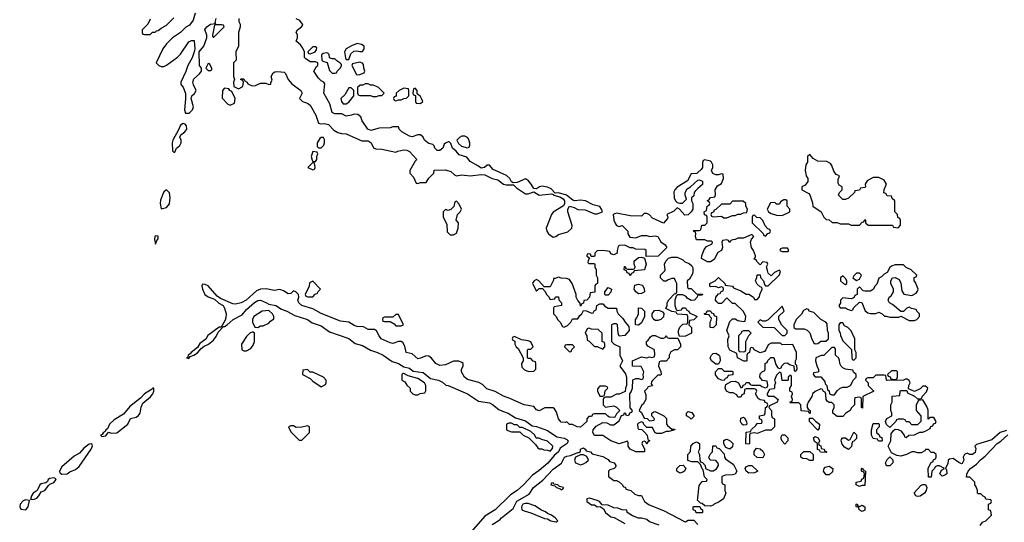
# Model space of a CAD drawing. Header units: inches. Extents: x 2601682 to 2755810, y 449311 to 584050.
# Tile 241 of 256: x 2655085 to 2662220, y 503579 to 507222. Entities that reach past the tile are written whole.
import ezdxf

# ---------------------------------------------------------------- set-up
doc = ezdxf.new("R2010")
doc.units = ezdxf.units.IN
doc.header["$MEASUREMENT"] = 0
doc.layers.add('C6550', color=7, linetype='Continuous')
doc.layers.add('C6560', color=7, linetype='Continuous')

msp = doc.modelspace()

# ---------------------------------------------------------------- linework, layer by layer
at = {"layer": 'C6550', "color": 2, "elevation": 14}
for points in [[(2656358, 507270), (2656342, 507218), (2656316.9, 507183.1), (2656290, 507168), (2656251, 507129), (2656192, 507090), (2656150, 507048), (2656122, 507010), (2656074, 506910), (2656094, 506890), (2656110, 506882), (2656130, 506882), (2656150, 506892), (2656228, 506950), (2656250, 506972), (2656310, 507062), (2656330, 507072), (2656350.8, 507070.8), (2656354.8, 507010), (2656350.6, 506989.4), (2656334.9, 506945.1), (2656304.7, 506890), (2656290, 506846), (2656252, 506770), (2656252.7, 506752.7), (2656270, 506734), (2656286.8, 506686.8), (2656287.7, 506647.7), (2656279.3, 506570), (2656285.8, 506545.8), (2656310, 506543.8), (2656319.3, 506550), (2656338, 506570), (2656344.5, 506590), (2656329.1, 506650.9), (2656333.2, 506670), (2656353, 506687), (2656364.5, 506710), (2656344.5, 506750), (2656340.7, 506770), (2656346.2, 506793.8), (2656389.2, 506830), (2656402, 506850), (2656404, 506870), (2656389, 506890), (2656386, 506990), (2656419, 507030), (2656442, 507090), (2656442, 507110), (2656428, 507152), (2656441.2, 507170), (2656469, 507190), (2656506, 507194), (2656502, 507202), (2656510, 507231.3)], [(2656030, 507226), (2656014, 507190), (2655974, 507150), (2655974, 507130), (2655978, 507118), (2655990, 507114), (2656030, 507114), (2656048, 507132), (2656067.3, 507132.7), (2656078, 507142), (2656090, 507144.7), (2656110, 507162), (2656150, 507182), (2656203.1, 507236.9)], [(2656674, 507230), (2656674, 507210), (2656682, 507190), (2656682, 507170), (2656672, 507130), (2656672, 507030), (2656652, 506990), (2656654, 506930), (2656634, 506910), (2656634, 506810), (2656642, 506790), (2656634, 506770), (2656638, 506738), (2656670, 506722), (2656702, 506738), (2656706, 506770), (2656702, 506782), (2656686, 506790), (2656690, 506794), (2656710, 506794), (2656718, 506778), (2656734, 506770), (2656738, 506758), (2656770, 506742), (2656794.6, 506745.4), (2656830, 506762), (2656870, 506762), (2656890, 506752), (2656906, 506754), (2656906, 506766), (2656915.3, 506784.7), (2656908.7, 506810), (2656923.1, 506836.9), (2656935.3, 506844.7), (2656953.6, 506846.4), (2657002, 506842), (2657012, 506832), (2657032, 506790), (2657058, 506758), (2657122, 506710), (2657131.3, 506690), (2657114, 506650), (2657134, 506630), (2657170, 506618), (2657190, 506602), (2657231.3, 506530), (2657251.3, 506471.3), (2657266.4, 506466.4), (2657290.9, 506470.9), (2657322, 506462), (2657361, 506421), (2657390, 506404.7), (2657416.9, 506396.9), (2657450, 506394.8), (2657563.6, 506343.6), (2657610, 506344.7), (2657631.3, 506330), (2657650, 506294), (2657665.4, 506285.4), (2657710, 506284.7), (2657810, 506262), (2657826, 506270), (2657870, 506278.8), (2657890, 506277.3), (2657910, 506267.3), (2657962, 506210), (2657950, 506198), (2657911.3, 506130), (2657912, 506110), (2657939.8, 506079.8), (2657958, 506038), (2657970, 506034), (2657990, 506042), (2658030, 506042), (2658050, 506074), (2658086, 506110), (2658089, 506131), (2658170, 506134.8), (2658210, 506121), (2658236.9, 506096.9), (2658250, 506091.3), (2658290, 506098), (2658350.6, 506090.6), (2658430, 506100.7), (2658456.8, 506096.8), (2658510, 506071.3), (2658550, 506062), (2658592, 506030), (2658610, 506024.9), (2658664.7, 506024.7), (2658684.5, 506004.5), (2658750, 505960.7), (2658770, 505958.8), (2658810, 505974), (2658850, 505951), (2658938.8, 505958.8), (2658954, 505954), (2658954, 505950), (2658998.8, 505938.8), (2659023.5, 505923.5), (2659032, 505910), (2659032, 505890), (2659026.4, 505873.6), (2658950, 505828), (2658938, 505810), (2658901, 505710), (2658904.7, 505690), (2658918, 505670), (2658950, 505644.7), (2658970, 505651.3), (2658990, 505666), (2659056.4, 505683.6), (2659086, 505710), (2659088, 505730), (2659057.2, 505830), (2659057.2, 505850), (2659068.7, 505871.3), (2659102, 505862), (2659130, 505846.8), (2659183.5, 505843.5), (2659250, 505816), (2659270, 505816), (2659308, 505830), (2659302, 505850), (2659288.9, 505868.9), (2659241.2, 505881.2), (2659186, 505910), (2659150, 505913.2), (2659109, 505909), (2659093.2, 505913.2), (2659048, 505950), (2658990, 505968), (2658966, 505966), (2658935.5, 505995.5), (2658910, 506009), (2658870, 506015.1), (2658852, 506010), (2658830, 505995.3), (2658810, 505998), (2658792.7, 506030), (2658773.4, 506053.4), (2658750, 506069.2), (2658690, 506042), (2658660.4, 506040.4), (2658650, 506046), (2658637.2, 506070), (2658611.9, 506091.9), (2658516.6, 506136.6), (2658490, 506168), (2658472.7, 506167.3), (2658454, 506150), (2658430, 506145.2), (2658410, 506161.2), (2658350, 506194), (2658324.7, 506224.7), (2658270, 506242), (2658249.2, 506269.2), (2658222, 506290), (2658210, 506326), (2658196.4, 506336.4), (2658190, 506338), (2658170, 506328), (2658161, 506319), (2658151.3, 506290), (2658130, 506274), (2658110, 506274), (2658094, 506290), (2658088.9, 506308.9), (2658078, 506318), (2658050, 506324), (2658042, 506330), (2658018, 506350), (2658008.7, 506370), (2657990, 506388.7), (2657970, 506388.7), (2657930, 506373.2), (2657910, 506377.2), (2657855.3, 506410), (2657835.3, 506430), (2657830, 506446), (2657790, 506446), (2657770, 506438), (2657690, 506435.3), (2657630, 506418), (2657607.6, 506427.6), (2657568, 506490), (2657558, 506518), (2657535.3, 506535.3), (2657510, 506538), (2657490.9, 506529.1), (2657450, 506522.7), (2657419.3, 506539.3), (2657370, 506539.3), (2657350, 506548.7), (2657331.8, 506611.8), (2657289.2, 506690), (2657296.4, 506756.4), (2657288.4, 506768.4), (2657270, 506778), (2657250, 506798), (2657218, 506850), (2657236.4, 506883.6), (2657246, 506890), (2657246, 506910), (2657230, 506918), (2657190, 506918), (2657158, 506938), (2657149.1, 506949.1), (2657148.4, 506988.4), (2657136.4, 507016.4), (2657120.4, 507040.4), (2657090, 507066), (2657098, 507090), (2657098, 507110), (2657088.9, 507131.1), (2657098, 507150), (2657128.4, 507171.6), (2657136.4, 507183.6), (2657135.3, 507190), (2657116, 507216), (2657090, 507229)], [(2660000, 506115.7), (2659991.6, 506108.4), (2659950, 506106), (2659924.7, 506055.3), (2659850, 506008), (2659832, 505990), (2659826, 505974), (2659826.8, 505930), (2659838, 505910), (2659850, 505898), (2659870, 505892), (2659887.3, 505892.7), (2659918, 505922), (2659908, 505950), (2659908, 505970), (2659923.1, 505996.9), (2659946, 506010), (2660000, 506059.2)], [(2660000, 505998.4), (2659979.6, 505980.4), (2659972, 505970), (2659970, 505946), (2659954, 505930), (2659954, 505910), (2659962, 505890), (2659962, 505850), (2659950.9, 505829.1), (2659930, 505808), (2659906, 505806), (2659866, 505850), (2659850, 505858), (2659826, 505834), (2659774, 505810), (2659782, 505790), (2659779.6, 505780.4), (2659750, 505748), (2659670, 505784), (2659650, 505808), (2659630, 505818), (2659610, 505818), (2659590, 505798), (2659510, 505801.2), (2659410, 505819.3), (2659384.7, 505810), (2659390.7, 505770), (2659402, 505742), (2659410, 505731.3), (2659430, 505722), (2659451.3, 505730), (2659491.3, 505690), (2659491.3, 505670), (2659506, 505646), (2659550, 505642), (2659590, 505658), (2659630, 505658.8), (2659650.7, 505650.7), (2659690, 505654.8), (2659710, 505651.3), (2659730, 505612), (2659762, 505590), (2659774, 505570), (2659712, 505508), (2659626, 505506), (2659626, 505550), (2659616.4, 505556.4), (2659550, 505558), (2659530, 505568), (2659510, 505568), (2659470, 505588), (2659430, 505586), (2659422, 505578), (2659414, 505550), (2659414, 505530), (2659390, 505518), (2659370, 505526), (2659362, 505542), (2659310, 505548), (2659270, 505546), (2659254, 505530), (2659254, 505510), (2659250, 505506), (2659226, 505506), (2659222, 505522), (2659210, 505526), (2659198, 505522), (2659194, 505510), (2659214, 505494), (2659203.6, 505476.4), (2659202, 505462), (2659210, 505454), (2659250, 505454), (2659254, 505450), (2659254, 505430), (2659262, 505410), (2659262, 505370), (2659272, 505350), (2659272, 505310), (2659258, 505302), (2659254, 505290), (2659252.7, 505247.3), (2659218, 505242), (2659214, 505210), (2659194, 505190), (2659174, 505186), (2659171.6, 505168.4), (2659158, 505162), (2659150, 505146), (2659147.3, 505167.3), (2659130, 505186), (2659118, 505210), (2659118, 505230), (2659088.9, 505308.9), (2659070, 505338), (2659047.3, 505347.3), (2659010, 505348), (2658990, 505355.3), (2658966, 505346), (2658954, 505346), (2658954, 505334), (2658930, 505286), (2658886, 505286), (2658846, 505330), (2658830, 505338), (2658814, 505330), (2658803.6, 505316.4), (2658802, 505310), (2658830, 505254), (2658850, 505274), (2658874, 505274), (2658892.7, 505252.7), (2658902, 505230), (2658916.9, 505216.9), (2658930, 505194), (2658962, 505198), (2658967.3, 505212.7), (2658990, 505214), (2658992.7, 505192.7), (2659012, 505170), (2659012, 505150), (2658958, 505142), (2658954, 505130), (2658954, 505090), (2658970, 505074), (2658985.4, 505045.4), (2659002, 505030), (2659018, 504998), (2659030, 504994), (2659054.6, 505005.4), (2659078, 505030), (2659090, 505054), (2659130, 505054), (2659143.1, 505076.9), (2659158, 505090), (2659170, 505114), (2659191.6, 505111.6), (2659230, 505094), (2659242, 505098), (2659248, 505112), (2659262, 505118), (2659268, 505150), (2659290, 505162), (2659310, 505162), (2659324.7, 505144.7), (2659350, 505132), (2659410, 505132), (2659412, 505110), (2659422, 505090), (2659456.9, 505056.9), (2659472, 505030), (2659498.8, 504998.8), (2659501, 504970), (2659486, 504950), (2659470, 504934), (2659430, 504928.7), (2659422, 504950), (2659418, 505010), (2659410, 505018), (2659390, 505018), (2659374, 505010), (2659374, 504890), (2659394, 504870), (2659434, 504850), (2659434, 504790), (2659454, 504750), (2659434, 504710), (2659476, 504656), (2659482, 504630), (2659482, 504570), (2659474, 504550), (2659472.7, 504527.3), (2659430, 504508), (2659410, 504508), (2659370, 504486), (2659330, 504486), (2659318, 504482), (2659314, 504470), (2659314, 504430), (2659330, 504414), (2659390, 504422), (2659410, 504414), (2659434, 504390), (2659410, 504366), (2659398, 504342), (2659390, 504338), (2659360.4, 504340.4), (2659347.3, 504347.3), (2659330, 504366), (2659250, 504366), (2659238, 504362), (2659230, 504346), (2659210, 504346), (2659194, 504330), (2659194, 504310), (2659150, 504268.7), (2659126, 504270), (2659090, 504288), (2659070, 504288), (2659050, 504306), (2659038, 504302), (2659010, 504304), (2658990, 504328), (2658976.4, 504376.4), (2658960.4, 504400.4), (2658950, 504408), (2658890, 504408.7), (2658850, 504386), (2658830, 504395.3), (2658810, 504419), (2658742, 504430), (2658637, 504477), (2658590, 504492.3), (2658530, 504526.6), (2658470, 504547), (2658438.9, 504578.9), (2658412.9, 504592.9), (2658330, 504613.2), (2658309.2, 504630), (2658288, 504670), (2658286, 504690), (2658298, 504710), (2658298, 504730), (2658290, 504738), (2658267.3, 504747.3), (2658230, 504748), (2658170, 504721.2), (2658130, 504716), (2658101.2, 504730), (2658069.5, 504769.5), (2658050, 504782.7), (2658030, 504784.5), (2657990, 504767.6), (2657970, 504764.5), (2657930, 504800.9), (2657885.2, 504810), (2657876.5, 504856.5), (2657862, 504882), (2657850, 504888.7), (2657830, 504888.7), (2657790, 504875.3), (2657770, 504879), (2657705.2, 504910), (2657689.2, 504930), (2657670, 504968), (2657656.4, 504976.4), (2657610, 504975.3), (2657576, 504996), (2657530, 504999.3), (2657510, 505006), (2657469.4, 505029.4), (2657410, 505038), (2657270, 505093.2), (2657210, 505127), (2657130, 505149.5), (2657109.2, 505170), (2657102, 505190), (2657108, 505210), (2657106, 505230), (2657086, 505250), (2657070, 505258), (2657050, 505238), (2657030, 505235.3), (2656998, 505258), (2656970, 505266.6), (2656930, 505259.3), (2656871.5, 505271.5), (2656830, 505269.7), (2656802, 505258), (2656726, 505190), (2656690.4, 505169.6), (2656650, 505159.6), (2656630, 505162.9), (2656540.8, 505200.8), (2656517.2, 505217.2), (2656450, 505292), (2656430, 505302.7), (2656410, 505306), (2656406.4, 505293.6), (2656410.6, 505270), (2656426.8, 505230), (2656450, 505213.4), (2656497.1, 505197.1), (2656528.1, 505168.1), (2656558.8, 505150), (2656570.4, 505130.4), (2656582, 505090), (2656579.9, 505060.1), (2656575.5, 505044.5), (2656545.4, 504994.6), (2656530, 504992.7), (2656448.2, 504931.8), (2656433.2, 504906.8), (2656390, 504875.3), (2656373.7, 504846.3), (2656326.8, 504810), (2656321, 504799), (2656306.8, 504790), (2656304.7, 504775.3), (2656294, 504770), (2656310, 504767.3), (2656320.2, 504779.8), (2656348, 504790), (2656373.7, 504806.3), (2656400.5, 504839.5), (2656423.3, 504856.7), (2656452.7, 504870), (2656490, 504899.1), (2656510, 504926.8), (2656523.7, 504956.3), (2656561.2, 504998.8), (2656570, 504998.8), (2656588.7, 505010), (2656632.7, 505050), (2656697.1, 505082.9), (2656730, 505120.7), (2656787.7, 505172.3), (2656810, 505186), (2656830, 505188.2), (2656874.8, 505170), (2656890, 505159.1), (2656941, 505150), (2656983.7, 505123.7), (2657021, 505110), (2657079, 505079), (2657170, 505048), (2657205.3, 505025.3), (2657270, 505002.4), (2657330, 504959.3), (2657470, 504911.7), (2657516, 504876), (2657570, 504859.5), (2657626.6, 504826.6), (2657678.8, 504810), (2657718.8, 504790), (2657783.4, 504743.4), (2657831.3, 504730), (2657870, 504704.7), (2657910, 504695.5), (2657935.5, 504675.5), (2658010, 504665.5), (2658062, 504622), (2658121, 504610), (2658150, 504594), (2658173.7, 504573.7), (2658190, 504570.3), (2658330.8, 504510), (2658410, 504458), (2658490, 504444.4), (2658512.4, 504432.4), (2658557.4, 504397.4), (2658583.4, 504383.4), (2658626, 504370), (2658677.1, 504337.1), (2658750, 504314.4), (2658798.8, 504278.8), (2658830, 504274.4), (2658910, 504245.5), (2658978.8, 504198.8), (2659030, 504188.2), (2659050, 504179.3), (2659059.3, 504170), (2659053.4, 504150), (2659002.8, 504117.2), (2658990.7, 504089.3), (2658958, 504062), (2658912, 504008), (2658850, 503953.2), (2658800.5, 503919.5), (2658736.3, 503850), (2658690, 503809.4), (2658642, 503778), (2658530.6, 503670), (2658456.8, 503623.2), (2658357.1, 503510)], [(2660000, 505626), (2659990, 505626), (2659982, 505650), (2659986, 505670), (2659982, 505682), (2659970, 505686), (2659968.9, 505691.1), (2659970, 505694), (2660000, 505694)], [(2660000, 505222.3), (2659998, 505222), (2659994, 505210), (2659974, 505190), (2659950, 505186), (2659923.1, 505203.1), (2659915.3, 505215.3), (2659890, 505228), (2659852.7, 505227.3), (2659842, 505218), (2659832, 505190), (2659832, 505150), (2659842, 505122), (2659850, 505114), (2659882, 505118), (2659890, 505134), (2659910, 505134), (2659918, 505118), (2659934, 505110), (2659938, 505098), (2659994, 505070), (2659970, 505046), (2659938, 505042), (2659934, 505010), (2659954, 504990), (2659954, 504950), (2659910, 504928), (2659866, 504926), (2659858, 504950), (2659858, 504970), (2659870, 504994), (2659890, 505014), (2659922, 505018), (2659926, 505030), (2659926, 505070), (2659922, 505082), (2659850, 505088), (2659842, 505102), (2659810, 505108), (2659768, 505128), (2659778, 505150), (2659778, 505170), (2659789.1, 505190.9), (2659830, 505234), (2659842, 505238), (2659846, 505250), (2659846, 505310), (2659838, 505330), (2659830, 505346), (2659810, 505346), (2659783.6, 505336.4), (2659770, 505326), (2659752.7, 505327.3), (2659728, 505350), (2659728, 505370), (2659759, 505401), (2659762, 505410), (2659758, 505450), (2659767.3, 505472.7), (2659787.3, 505492.7), (2659810, 505502), (2659850, 505502), (2659890, 505482), (2659906, 505466), (2659935.3, 505455.3), (2659956.9, 505436.9), (2659963.6, 505423.6), (2659963.6, 505396.4), (2659959.6, 505380.4), (2659938, 505342), (2659922, 505330), (2659923.6, 505283.6), (2659930, 505274), (2659950, 505274), (2659990, 505234), (2660000, 505233.5)], [(2660000, 504016.2), (2659998, 504018), (2659956.4, 504016.4), (2659928, 504028), (2659928, 504070), (2659947.3, 504092.7), (2659948.4, 504131.6), (2659966, 504150), (2659990, 504162), (2660000, 504156.5)], [(2658510, 503563), (2658564.2, 503595.8), (2658576, 503610), (2658661, 503679), (2658687.8, 503732.2), (2658777.4, 503782.6), (2658808.2, 503831.8), (2658876.9, 503883.1), (2658950, 503964.9), (2659011.9, 504008.1), (2659034, 504050), (2659050, 504059.1), (2659076.5, 504063.5), (2659130, 504084.7), (2659136.4, 504083.6), (2659148.7, 504091.3), (2659149.2, 504110), (2659170, 504119.1), (2659182.8, 504110), (2659190, 504098), (2659221, 504090), (2659234, 504074), (2659310, 504056.3), (2659350, 504033), (2659360.4, 504020.4), (2659394, 504010), (2659404.7, 503990), (2659402, 503978), (2659394, 503970), (2659361, 503959), (2659352, 503950), (2659352, 503910), (2659390, 503882), (2659410, 503882), (2659430, 503872), (2659454, 503850), (2659458, 503838), (2659474, 503830), (2659478, 503818), (2659514, 503810), (2659543.6, 503783.6), (2659570, 503774), (2659590, 503774), (2659612, 503730), (2659646.4, 503706.4), (2659750, 503664.7), (2659903.6, 503583.6), (2659910, 503582), (2659930, 503594), (2659970, 503594), (2660000, 503563.6)], [(2659718, 503558), (2659650, 503582), (2659630, 503598), (2659590, 503608.7), (2659569.1, 503609.1), (2659525.6, 503625.6), (2659488, 503650), (2659486, 503666), (2659451.3, 503668.7), (2659420.4, 503680.4), (2659390, 503684), (2659350, 503702), (2659306, 503706), (2659286, 503730), (2659270, 503738), (2659213.6, 503753.6), (2659194, 503750), (2659194, 503730), (2659230, 503706), (2659250, 503704.7), (2659270, 503692), (2659294, 503694), (2659294, 503690), (2659316, 503676), (2659331.3, 503650), (2659370, 503618.8), (2659393.4, 503613.4), (2659470, 503571.3)], [(2660000, 503736), (2659998, 503738), (2660000, 503755.8)], [(2660000, 503648.3), (2659988.4, 503648.4), (2659982, 503662), (2659966, 503670), (2659966, 503690), (2659970, 503694), (2660000, 503693.1)]]:
    msp.add_lwpolyline(points, dxfattribs=at)
for points in [[(2656550, 507186), (2656510, 507186), (2656498, 507182), (2656482, 507110), (2656482, 507102), (2656490, 507094), (2656566, 507170), (2656562, 507182)], [(2657530, 507049.2), (2657490, 507034), (2657452, 507010), (2657438, 506990), (2657446.4, 506946.4), (2657450, 506934), (2657470, 506934), (2657486, 506974), (2657505.6, 506994.4), (2657530, 506997.3), (2657550, 506991.3), (2657570, 506992), (2657582, 507010), (2657582, 507030), (2657562, 507042)], [(2657230, 507026), (2657210, 507026), (2657174, 506990), (2657178, 506978), (2657190, 506974), (2657210, 506982), (2657226, 506990), (2657236.4, 507003.6), (2657238, 507018)], [(2657310, 506982), (2657283.6, 506976.4), (2657272.7, 506967.3), (2657274, 506930), (2657282, 506922), (2657312.7, 506912.7), (2657330, 506854), (2657350, 506834), (2657370, 506834), (2657382, 506838), (2657386, 506850), (2657410, 506874), (2657418, 506890), (2657416.4, 506896.4), (2657406, 506910), (2657383.1, 506923.1), (2657370, 506938), (2657350, 506938), (2657330, 506946), (2657328, 506970), (2657319, 506979)], [(2657550, 506915.3), (2657496.9, 506903.1), (2657491, 506890), (2657526, 506826), (2657530, 506822), (2657550, 506824.7), (2657582, 506838), (2657586, 506850), (2657578, 506870), (2657576.4, 506896.4), (2657568.4, 506908.4)], [(2656450, 506906), (2656434, 506870), (2656450, 506854), (2656470, 506854), (2656478, 506862), (2656478, 506870), (2656462, 506902)], [(2656570, 506726), (2656554, 506710), (2656552.7, 506652.7), (2656594, 506610), (2656610, 506602), (2656642, 506618), (2656646, 506650), (2656622, 506702), (2656608, 506708), (2656602, 506722)], [(2657470, 506728), (2657442, 506678), (2657412, 506650), (2657418, 506630), (2657430, 506612), (2657450, 506611.3), (2657470, 506624.7), (2657506, 506670), (2657506, 506710), (2657487.3, 506727.3)], [(2657610, 506758), (2657590, 506758), (2657571.6, 506748.4), (2657552.7, 506747.3), (2657534, 506730), (2657534, 506690), (2657538, 506678), (2657550, 506674), (2657627.3, 506672.7), (2657645.4, 506665.4), (2657670, 506664.7), (2657690, 506674), (2657710, 506674), (2657726, 506690), (2657686, 506730), (2657670, 506738), (2657647.3, 506747.3), (2657628.4, 506748.4)], [(2657870, 506726), (2657834, 506710), (2657814, 506690), (2657812.7, 506667.3), (2657798, 506662), (2657794, 506650), (2657798, 506638), (2657810, 506634), (2657830, 506642), (2657850, 506642), (2657868.4, 506651.6), (2657887.3, 506652.7), (2657906, 506670), (2657906, 506710), (2657902, 506722)], [(2657950, 506726), (2657938, 506722), (2657934, 506690), (2657938, 506678), (2657954, 506674), (2657954, 506630), (2657958, 506618), (2657990, 506614), (2658006, 506630), (2657998, 506650), (2657990, 506666), (2657966, 506686), (2657966, 506710)], [(2656270, 506469), (2656250, 506459), (2656236.3, 506423.7), (2656196, 506350), (2656191, 506330), (2656191.6, 506271.6), (2656202, 506262), (2656210, 506261), (2656221.2, 506290), (2656245.2, 506310), (2656256, 506330), (2656255.1, 506350), (2656246, 506370), (2656252.3, 506387.7), (2656281.2, 506410), (2656297, 506430), (2656293.4, 506453.4), (2656284.7, 506464.7)], [(2657270, 506368), (2657259.6, 506360.4), (2657242, 506330), (2657242, 506302), (2657250, 506294), (2657270, 506294), (2657290, 506314), (2657295.3, 506330), (2657294, 506354), (2657287.3, 506367.3)], [(2658310, 506378), (2658290, 506378), (2658271.6, 506368.4), (2658254, 506350), (2658265.4, 506325.4), (2658286, 506306), (2658330, 506294), (2658342, 506298), (2658347.3, 506312.7), (2658348, 506330), (2658338, 506358), (2658330, 506368)], [(2657210, 506266), (2657198, 506230), (2657203.6, 506203.6), (2657210, 506194), (2657230, 506194), (2657238, 506210), (2657238, 506230), (2657246, 506250), (2657242, 506262)], [(2657210, 506186), (2657174, 506150), (2657210, 506134), (2657222, 506138), (2657226, 506150), (2657222, 506182)], [(2656150, 505988.7), (2656130, 505974), (2656121.7, 505958.3), (2656105.8, 505914.2), (2656103, 505890), (2656110, 505852), (2656150, 505860.5), (2656171.8, 505888.2), (2656176.2, 505930), (2656170, 505968)], [(2658250, 505906), (2658238, 505902), (2658231.6, 505868.4), (2658210, 505846), (2658190, 505838), (2658170, 505846), (2658154, 505830), (2658154, 505790), (2658179.6, 505739.6), (2658183.6, 505683.6), (2658203.6, 505663.6), (2658230, 505662), (2658250, 505674), (2658262, 505710), (2658266, 505750), (2658248, 505770), (2658258, 505810), (2658278, 505830), (2658286, 505850), (2658270, 505886)], [(2656070, 505656), (2656064.9, 505650), (2656062.8, 505630), (2656070, 505594), (2656079, 505621), (2656090, 505634), (2656090, 505653.2)], [(2659510, 505366), (2659502, 505382), (2659487.3, 505387.3), (2659482, 505402), (2659466, 505410), (2659467.3, 505432.7), (2659472.7, 505432.7), (2659478, 505418), (2659490, 505414), (2659530, 505414), (2659542, 505418), (2659546, 505430), (2659538, 505450), (2659538, 505470), (2659543.1, 505476.9), (2659570, 505498), (2659590, 505502), (2659614, 505494), (2659624.7, 505450), (2659614, 505410), (2659538, 505402), (2659534, 505390), (2659518, 505382)], [(2657210, 505326), (2657184.7, 505315.3), (2657182, 505290), (2657154, 505230), (2657158, 505218), (2657170, 505214), (2657210, 505214), (2657227.3, 505232.7), (2657242, 505238), (2657247.3, 505252.7), (2657266, 505270)], [(2659330, 505226), (2659326, 505230), (2659326, 505250), (2659350, 505282), (2659374, 505270), (2659370, 505246), (2659350, 505226)], [(2659570, 505235.3), (2659549.2, 505249.2), (2659538, 505270), (2659542, 505298), (2659570, 505304.7), (2659597.3, 505297.3), (2659611.6, 505271.6), (2659614, 505250), (2659610, 505248), (2659590, 505238)], [(2659570, 505008), (2659548, 505010), (2659548, 505050), (2659558, 505062), (2659568.7, 505090), (2659570, 505134), (2659590, 505132), (2659612, 505110), (2659612, 505070), (2659590, 505026)], [(2656890, 505114), (2656842, 505110), (2656782, 505070), (2656772, 505050), (2656772, 505030), (2656790, 504994), (2656810, 504992), (2656830, 505002), (2656850, 505002), (2656890, 505022), (2656903.1, 505036.9), (2656927.3, 505052.7), (2656928, 505070), (2656918, 505090)], [(2657830, 505086), (2657810, 505086), (2657790, 505066), (2657730, 505066), (2657718, 505062), (2657714, 505050), (2657718, 505038), (2657730, 505034), (2657770, 505034), (2657798, 505018), (2657810, 505002), (2657850, 505002), (2657866, 505010)], [(2659690, 505042), (2659674.6, 505054.6), (2659668, 505070), (2659668, 505090), (2659684.7, 505115.3), (2659716.9, 505116.9), (2659743.6, 505103.6), (2659752, 505092), (2659750.9, 505069.1), (2659730, 505048.7), (2659710, 505042)], [(2659210, 504986), (2659198, 504982), (2659182, 504950), (2659194, 504930), (2659198, 504898), (2659212.7, 504892.7), (2659250, 504854), (2659270, 504854), (2659310, 504834), (2659326, 504850), (2659326, 504870), (2659322, 504882), (2659306, 504890), (2659306, 504950), (2659276.4, 504976.4), (2659230, 504978)], [(2656770, 504958), (2656754, 504950), (2656730, 504926), (2656692, 504870), (2656694, 504830), (2656710, 504822), (2656730, 504822), (2656760.4, 504839.6), (2656776.4, 504863.6), (2656786, 504890), (2656786, 504950), (2656776.4, 504956.4)], [(2658670, 504926), (2658658, 504922), (2658654, 504910), (2658658, 504898), (2658672.7, 504892.7), (2658674, 504870), (2658682, 504850), (2658698, 504838), (2658734, 504770), (2658734, 504750), (2658722, 504730), (2658723.6, 504703.6), (2658743.6, 504683.6), (2658772.7, 504672.7), (2658810, 504674), (2658826, 504690), (2658826, 504730), (2658822, 504742), (2658807.3, 504747.3), (2658790, 504766), (2658770, 504766), (2658766, 504770), (2658766, 504830), (2658770, 504834), (2658790, 504834), (2658806, 504850), (2658790, 504886), (2658770, 504895.3), (2658720.4, 504900.4)], [(2659730, 504914), (2659750, 504914), (2659762, 504918), (2659770, 504932), (2659778, 504918), (2659790, 504914), (2659854, 504914), (2659874, 504870), (2659874, 504850), (2659851.3, 504828.7), (2659830, 504828), (2659804.7, 504815.3), (2659792, 504790), (2659792, 504770), (2659770, 504746), (2659730, 504746), (2659718, 504742), (2659714, 504710), (2659731.6, 504671.6), (2659734, 504650), (2659730, 504646), (2659710, 504646), (2659670, 504606), (2659663.6, 504596.4), (2659662, 504582), (2659672, 504568), (2659638, 504562), (2659634, 504550), (2659614, 504530), (2659623.6, 504503.6), (2659622, 504470), (2659603.6, 504436.4), (2659590, 504426), (2659574, 504390), (2659590, 504374), (2659610, 504334), (2659632, 504332), (2659650, 504314), (2659682, 504318), (2659686, 504330), (2659666, 504350), (2659666, 504370), (2659680.4, 504379.6), (2659690, 504382), (2659754, 504350), (2659771.6, 504331.6), (2659772, 504290), (2659779.6, 504279.6), (2659810, 504254), (2659830, 504254), (2659832, 504250), (2659790, 504238), (2659770, 504238), (2659736.9, 504223.1), (2659703.1, 504223.1), (2659688.7, 504228.7), (2659670, 504266), (2659630, 504266), (2659607.3, 504287.3), (2659602, 504302), (2659590, 504306), (2659570, 504298), (2659562, 504290), (2659563.6, 504263.6), (2659570, 504254), (2659592.7, 504252.7), (2659612.7, 504232.7), (2659631.6, 504211.6), (2659638, 504178), (2659652, 504170), (2659638, 504162), (2659630, 504146), (2659622, 504162), (2659610, 504166), (2659598, 504162), (2659594, 504150), (2659614, 504110), (2659614, 504090), (2659610, 504088.7), (2659550, 504089.3), (2659510, 504109), (2659495.3, 504130), (2659495.3, 504155.3), (2659490, 504166), (2659430, 504148), (2659368, 504170), (2659310, 504209), (2659250, 504209.2), (2659239, 504230), (2659242, 504250), (2659263.1, 504276.9), (2659310, 504302), (2659339.6, 504299.6), (2659365.4, 504285.4), (2659390, 504284.7), (2659430, 504314), (2659447.3, 504352.7), (2659462, 504358), (2659467.3, 504372.7), (2659472.7, 504372.7), (2659478, 504358), (2659490, 504354), (2659502, 504358), (2659507.3, 504372.7), (2659522, 504378), (2659526, 504390), (2659508, 504408), (2659506, 504510), (2659516.4, 504523.6), (2659526, 504550), (2659528.4, 504611.6), (2659550, 504622), (2659570, 504622), (2659590, 504614), (2659602, 504618), (2659606, 504630), (2659602, 504650), (2659608, 504670), (2659588, 504708), (2659526, 504710), (2659526, 504750), (2659590, 504778), (2659630, 504772), (2659650, 504778), (2659666, 504774), (2659682, 504778), (2659687.3, 504792.7), (2659686, 504830), (2659636.4, 504856.4), (2659628, 504870), (2659628, 504890), (2659640.4, 504899.6), (2659656.4, 504923.6), (2659670, 504934), (2659690, 504934)], [(2659090, 504866), (2659050, 504866), (2659038, 504862), (2659034, 504850), (2659070, 504814), (2659082, 504818), (2659087.3, 504832.7), (2659106, 504850)], [(2657170, 504686), (2657138, 504682), (2657134, 504650), (2657190, 504622), (2657210, 504602), (2657270, 504562), (2657302, 504578), (2657306, 504590), (2657306, 504610), (2657286, 504630), (2657210, 504666), (2657190, 504666)], [(2657870, 504658), (2657862, 504658), (2657854, 504650), (2657854, 504610), (2657876.9, 504596.9), (2657890, 504574), (2657914, 504550), (2657914, 504530), (2657934, 504510), (2657950, 504502), (2657970, 504502), (2657988.4, 504511.6), (2658022, 504518), (2658027.3, 504532.7), (2658028, 504570), (2658018, 504590), (2657970, 504622), (2657900.4, 504640.4)], [(2656050, 504552.3), (2656039.5, 504540.5), (2655989.2, 504510.8), (2655962, 504478), (2655882.7, 504417.3), (2655837.3, 504362.7), (2655770, 504321.6), (2655736.3, 504290), (2655722.8, 504257.2), (2655710, 504248), (2655704, 504236), (2655690, 504228), (2655684, 504216), (2655672, 504210), (2655681, 504201), (2655710, 504206), (2655728, 504232), (2655750, 504224.7), (2655790, 504227.7), (2655869, 504290), (2655889.5, 504330.5), (2655930, 504340.5), (2655946.7, 504353.3), (2655958.4, 504370), (2655966.6, 504413.4), (2655978.3, 504441.7), (2656032.4, 504487.6), (2656049.3, 504510), (2656058, 504530), (2656058, 504550)], [(2659330, 504566), (2659290, 504566), (2659272.7, 504547.3), (2659272, 504530), (2659290, 504494), (2659310, 504494), (2659322, 504498), (2659328, 504532), (2659346, 504550), (2659342, 504562)], [(2659950, 504326), (2659939, 504339), (2659918, 504350), (2659918, 504370), (2659930, 504382), (2659955.3, 504375.3), (2659970, 504354), (2659970, 504346)], [(2657170, 504278), (2657130, 504268), (2657090, 504266), (2657070, 504278), (2657050, 504278), (2657034, 504270), (2657050, 504234), (2657094, 504190), (2657110, 504174), (2657130, 504174), (2657186, 504230), (2657186, 504270)], [(2658650, 504298), (2658630, 504298), (2658614, 504290), (2658614, 504250), (2658623.6, 504243.6), (2658650, 504234), (2658710, 504234), (2658734, 504210), (2658774, 504190), (2658823.6, 504143.6), (2658839.6, 504119.6), (2658850, 504112), (2658870, 504112), (2658883.6, 504103.6), (2658910, 504102), (2658930, 504094), (2658947.3, 504112.7), (2658948, 504130), (2658910, 504168), (2658870, 504178), (2658850, 504188), (2658828, 504188), (2658818, 504210), (2658790, 504238), (2658730, 504266), (2658710, 504266), (2658690, 504286), (2658670, 504286)], [(2655608, 504148), (2655590, 504145.2), (2655550, 504117), (2655518.9, 504081.1), (2655481.2, 504058.8), (2655390, 503982), (2655373, 503950), (2655376.8, 503936.8), (2655390, 503928), (2655430, 503930.5), (2655450, 503944.9), (2655490, 503960.4), (2655516, 503984), (2655602.7, 504110), (2655614, 504134)], [(2659150, 504068.7), (2659112, 504050), (2659104.7, 504030), (2659112, 504010), (2659150, 503996), (2659170, 504002), (2659188.4, 504011.6), (2659206, 504030), (2659194.6, 504054.6), (2659170, 504068)], [(2659870, 503935.3), (2659848, 503950), (2659848, 503970), (2659870, 503991.3), (2659892, 503992), (2659911.3, 503971.3), (2659902, 503950), (2659890, 503942)], [(2655330, 503901.2), (2655303.8, 503896.2), (2655291.3, 503890), (2655286, 503874), (2655275.3, 503864.7), (2655241.4, 503858.6), (2655231.3, 503850), (2655211, 503809), (2655184, 503790), (2655170.8, 503770), (2655164.7, 503744.7), (2655190, 503747.7), (2655210, 503754.8), (2655225.2, 503770), (2655241.2, 503798.8), (2655268.7, 503810), (2655294.5, 503845.5), (2655304.7, 503855.3), (2655331.9, 503868.1), (2655348.7, 503890), (2655339.3, 503899.3)], [(2658950, 503866), (2658938, 503862), (2658934, 503850), (2658962, 503842), (2658974, 503830), (2659002, 503822), (2659010, 503814), (2659022, 503818), (2659026, 503830), (2658998, 503838), (2658986, 503850), (2658956.4, 503856.4)], [(2655130, 503740.7), (2655110, 503733.6), (2655088.2, 503710), (2655085.5, 503690), (2655093.2, 503673.2), (2655130, 503668.4), (2655147.8, 503690), (2655157.2, 503737.2)], [(2658770, 503716), (2658750, 503716), (2658730.8, 503709.2), (2658721, 503690), (2658724.7, 503670), (2658741.6, 503661.6), (2658790, 503647.3), (2658887.5, 503607.5), (2658910, 503604.7), (2658934, 503590), (2658970, 503582), (2658978, 503582), (2658986, 503590), (2658966, 503610), (2658938, 503630), (2658910, 503642), (2658895.1, 503655.1), (2658866, 503666), (2658817, 503697)]]:
    msp.add_lwpolyline(points, close=True, dxfattribs=at)
at = {"layer": 'C6560', "color": 2, "elevation": 14}
for points in [[(2660000, 505694), (2660010, 505694), (2660022, 505698), (2660027.3, 505732.7), (2660050, 505734), (2660066, 505750), (2660066, 505790), (2660062, 505802), (2660048.4, 505808.4), (2660046, 505830), (2660062, 505838), (2660066, 505870), (2660082, 505878), (2660086, 505890), (2660082, 505902), (2660066, 505910), (2660082, 505918), (2660090, 505934), (2660122, 505938), (2660127.3, 505952.7), (2660126, 505990), (2660142, 506018), (2660170, 506034), (2660186, 506070), (2660182, 506102), (2660170, 506106), (2660150, 506098), (2660130, 506098), (2660107.3, 506107.3), (2660098, 506130), (2660108, 506150), (2660108, 506170), (2660098, 506190), (2660090, 506198), (2660050, 506206), (2660038, 506202), (2660032.7, 506187.3), (2660032, 506150), (2660023.6, 506136.4), (2660000, 506115.7)], [(2660000, 506059.2), (2660000.4, 506059.6), (2660010, 506062), (2660032.7, 506052.7), (2660032.7, 506027.3), (2660000, 505998.4)], [(2662236.8, 504243.2), (2662190, 504229), (2662130, 504177.2), (2662017.3, 504142.7), (2662006, 504130), (2662012.8, 504112.8), (2662010, 504084), (2661990.4, 504069.6), (2661969.6, 504069.6), (2661950, 504079), (2661930.7, 504069.3), (2661921, 504050), (2661927.7, 504030), (2661914.2, 504005.8), (2661910, 504003.7), (2661890, 504012.7), (2661850, 504042), (2661823.6, 504036.4), (2661814, 504030), (2661810, 504006), (2661794, 503970), (2661802, 503962), (2661804, 503930), (2661790, 503919.5), (2661770, 503913.2), (2661753.2, 503930), (2661764, 503956), (2661786, 503970), (2661750, 503988), (2661732.7, 503987.3), (2661718, 503982), (2661714, 503970), (2661694, 503950), (2661690, 503906), (2661670, 503906), (2661668, 503970), (2661690, 504014), (2661702, 504018), (2661707.3, 504032.7), (2661722, 504038), (2661726, 504050), (2661726, 504070), (2661710, 504086), (2661690, 504086), (2661670, 504106), (2661650, 504106), (2661643.6, 504096.4), (2661616.9, 504083.1), (2661590, 504082), (2661570, 504088.7), (2661550, 504088.7), (2661510.8, 504069.2), (2661470, 504059), (2661442, 504062), (2661402, 504082), (2661378, 504130), (2661398, 504170), (2661400.4, 504219.6), (2661416.4, 504243.6), (2661430, 504254), (2661450, 504252), (2661470, 504242), (2661494, 504210), (2661498, 504198), (2661510, 504194), (2661528.4, 504211.6), (2661570, 504214), (2661608.4, 504231.6), (2661630, 504232), (2661656.4, 504243.6), (2661682, 504258), (2661687.3, 504272.7), (2661702, 504278), (2661708, 504292), (2661722, 504298), (2661726, 504310), (2661710, 504338), (2661682, 504338), (2661667.3, 504327.3), (2661667.3, 504392.7), (2661658, 504418), (2661630, 504466), (2661598, 504462), (2661582, 504430), (2661582, 504390), (2661614, 504350), (2661614, 504310), (2661590, 504286), (2661550, 504286), (2661530, 504306), (2661510, 504306), (2661502, 504322), (2661490, 504326), (2661450, 504326), (2661438, 504322), (2661434, 504310), (2661390, 504266), (2661367.3, 504287.3), (2661358, 504310), (2661368.9, 504331.1), (2661406, 504350), (2661406, 504370), (2661398, 504390), (2661398, 504430), (2661408, 504450), (2661407.3, 504492.7), (2661462, 504498), (2661466, 504530), (2661470, 504534), (2661514, 504534), (2661518, 504518), (2661570, 504494), (2661590, 504474), (2661610, 504474), (2661622, 504478), (2661626, 504490), (2661656.4, 504523.6), (2661666, 504550), (2661650, 504566), (2661630, 504566), (2661610, 504546), (2661570, 504526), (2661526, 504546), (2661528.4, 504571.6), (2661538, 504590), (2661530, 504606), (2661516.4, 504616.4), (2661503.6, 504616.4), (2661490, 504608), (2661370, 504606), (2661366, 504610), (2661362, 504642), (2661350, 504646), (2661290, 504646), (2661270, 504626), (2661230, 504626), (2661218, 504622), (2661214, 504610), (2661234, 504590), (2661234, 504570), (2661274, 504530), (2661194, 504490), (2661192.7, 504407.3), (2661186, 504410), (2661186, 504470), (2661182, 504482), (2661170, 504486), (2661138, 504482), (2661134, 504470), (2661134, 504430), (2661110, 504406), (2661102, 504390), (2661072, 504370), (2661050, 504346), (2661010, 504346), (2660978, 504370), (2660978, 504390), (2660988, 504410), (2660988, 504430), (2660970, 504448), (2660950, 504448), (2660936.4, 504456.4), (2660929.1, 504469.1), (2660927.3, 504507.3), (2660922, 504522), (2660910, 504526), (2660902, 504542), (2660890, 504546), (2660850, 504528), (2660831, 504509), (2660824.7, 504490), (2660798, 504450), (2660791.3, 504430), (2660792, 504412), (2660798, 504398), (2660814, 504390), (2660814, 504370), (2660810, 504366), (2660802, 504382), (2660748, 504388), (2660746, 504430), (2660730, 504446), (2660670, 504446), (2660666, 504450), (2660682, 504458), (2660686, 504470), (2660678, 504490), (2660686, 504510), (2660682, 504522), (2660666, 504530), (2660666, 504550), (2660678, 504570), (2660678, 504638), (2660670, 504646), (2660654, 504630), (2660654, 504610), (2660650, 504606), (2660610, 504606), (2660602, 504662), (2660590, 504666), (2660570, 504646), (2660554, 504610), (2660562, 504590), (2660554, 504570), (2660554, 504550), (2660550, 504546), (2660518, 504542), (2660502, 504510), (2660502, 504502), (2660510, 504494), (2660550, 504494), (2660582, 504470), (2660574, 504450), (2660518, 504422), (2660514, 504410), (2660532, 504390), (2660532.7, 504352.7), (2660538, 504338), (2660554, 504330), (2660554, 504270), (2660530, 504246), (2660490, 504246), (2660430, 504222), (2660410, 504228), (2660378, 504222), (2660374, 504210), (2660374, 504150), (2660370, 504146), (2660347.3, 504147.3), (2660348.4, 504231.6), (2660382, 504238), (2660387.3, 504252.7), (2660420.4, 504279.6), (2660430, 504294), (2660462, 504298), (2660466, 504310), (2660462, 504322), (2660446, 504330), (2660446, 504350), (2660482, 504358), (2660487.3, 504372.7), (2660488.4, 504411.6), (2660502, 504418), (2660506, 504430), (2660502, 504442), (2660488, 504448), (2660482, 504462), (2660450, 504466), (2660436.4, 504476.4), (2660418, 504510), (2660426, 504530), (2660422, 504542), (2660410, 504546), (2660350, 504546), (2660338, 504542), (2660334, 504510), (2660318, 504502), (2660310, 504486), (2660290, 504486), (2660282, 504502), (2660256.4, 504516.4), (2660230, 504518), (2660206, 504530), (2660198, 504550), (2660202, 504578), (2660240.4, 504599.6), (2660270, 504602), (2660294, 504590), (2660310, 504554), (2660322, 504558), (2660327.3, 504572.7), (2660342, 504578), (2660350, 504592), (2660370, 504592), (2660378, 504578), (2660390, 504574), (2660450, 504574), (2660463.6, 504563.6), (2660490, 504554), (2660502, 504558), (2660506, 504570), (2660502, 504602), (2660467.3, 504607.3), (2660448.4, 504631.6), (2660450, 504654), (2660467.3, 504672.7), (2660482, 504678), (2660486, 504690), (2660486, 504730), (2660502, 504738), (2660507.3, 504752.7), (2660527.3, 504772.7), (2660550, 504774), (2660563.6, 504723.6), (2660578, 504698), (2660590, 504694), (2660602, 504698), (2660607.3, 504712.7), (2660627.3, 504732.7), (2660650, 504734), (2660663.6, 504723.6), (2660694, 504714), (2660698, 504678), (2660710, 504674), (2660718, 504690), (2660716.4, 504716.4), (2660706, 504726), (2660706, 504750), (2660715.3, 504764.7), (2660715.3, 504810), (2660687.3, 504867.3), (2660610, 504866), (2660598, 504878), (2660530, 504878), (2660510, 504866), (2660491.6, 504828.4), (2660482, 504818), (2660450, 504808), (2660408, 504828), (2660402, 504842), (2660390, 504846), (2660378, 504842), (2660374, 504810), (2660358, 504802), (2660354, 504790), (2660354, 504750), (2660350, 504746), (2660332.7, 504747.3), (2660286, 504770), (2660282, 504802), (2660230, 504826), (2660218, 504850), (2660216.4, 504903.6), (2660226, 504930), (2660208.7, 504970), (2660230, 505034), (2660250, 505054), (2660270, 505054), (2660290, 505042), (2660330, 505034), (2660342, 505038), (2660348, 505070), (2660330, 505106), (2660270, 505166), (2660250, 505166), (2660210, 505206), (2660170, 505166), (2660150, 505166), (2660136.4, 505176.4), (2660128, 505190), (2660129, 505211), (2660150, 505234), (2660162, 505238), (2660167.3, 505252.7), (2660182, 505258), (2660186, 505270), (2660182, 505282), (2660170, 505286), (2660150, 505278), (2660127.3, 505287.3), (2660090, 505286), (2660086, 505290), (2660086, 505310), (2660126, 505330), (2660150, 505354), (2660194, 505310), (2660198, 505298), (2660251.6, 505291.6), (2660258, 505278), (2660310, 505258), (2660350, 505232), (2660370, 505232), (2660402, 505210), (2660410, 505194), (2660430, 505194), (2660447.3, 505212.7), (2660448, 505230), (2660466, 505270), (2660462, 505282), (2660450, 505286), (2660430, 505306), (2660418, 505330), (2660427.3, 505352.7), (2660430, 505374), (2660450, 505374), (2660452.7, 505352.7), (2660474, 505330), (2660482, 505302), (2660490, 505294), (2660510, 505294), (2660590, 505374), (2660598, 505398), (2660590, 505406), (2660570, 505398), (2660554, 505390), (2660530, 505366), (2660510, 505386), (2660503.1, 505403.1), (2660498, 505430), (2660506, 505450), (2660502, 505462), (2660470, 505466), (2660450, 505446), (2660426, 505470), (2660422, 505482), (2660407.3, 505487.3), (2660418, 505502), (2660418, 505510), (2660402, 505550), (2660389, 505570), (2660382, 505610), (2660388, 505632), (2660406, 505650), (2660390, 505666), (2660330, 505638), (2660290, 505638), (2660270, 505628), (2660252.7, 505627.3), (2660238, 505622), (2660230, 505608), (2660222, 505622), (2660210, 505626), (2660178, 505622), (2660174, 505610), (2660178, 505570), (2660171.3, 505550), (2660145.4, 505534.6), (2660116.9, 505483.1), (2660090, 505466), (2660070, 505466), (2660026, 505490), (2660028, 505510), (2660044.7, 505555.3), (2660062, 505578), (2660102, 505598), (2660106, 505610), (2660098, 505618), (2660070, 505618), (2660050, 505626), (2660000, 505626)], [(2660000, 505233.5), (2660032, 505232), (2660030, 505226), (2660000, 505222.3)], [(2662044, 503556), (2662061.2, 503578.8), (2662086, 503590), (2662126, 503630), (2662122, 503662), (2662106, 503670), (2662106, 503710), (2662122, 503718), (2662126, 503730), (2662122, 503742), (2662087.3, 503747.3), (2662082, 503762), (2662067.3, 503767.3), (2662050, 503786), (2662030, 503786), (2662026, 503790), (2662026, 503810), (2662016.4, 503836.4), (2662006, 503850), (2662006, 503870), (2661970, 503906), (2661946, 503906), (2661947.3, 503927.3), (2661958, 503950), (2661975.3, 503970), (2662019.3, 504000.7), (2662047.3, 504032.7), (2662082, 504058), (2662169.3, 504150.7), (2662194.2, 504165.8), (2662246, 504214)], [(2660000, 504156.5), (2660012, 504150), (2660012, 504110), (2660002, 504090), (2660012, 504070), (2660012.7, 504032.7), (2660018, 504018), (2660032.7, 504012.7), (2660051.6, 503991.6), (2660054, 503970), (2660090, 503952), (2660110, 503952), (2660134.6, 503965.4), (2660148, 503990), (2660147.3, 504007.3), (2660130, 504026), (2660088.4, 504028.4), (2660078, 504050), (2660090, 504074), (2660106, 504090), (2660107.3, 504132.7), (2660130, 504134), (2660138, 504118), (2660152.7, 504112.7), (2660190, 504074), (2660192, 504050), (2660199.6, 504039.6), (2660256.9, 503996.9), (2660282, 503950), (2660270, 503928), (2660250, 503922), (2660199.6, 503920.4), (2660174, 503910), (2660174, 503870), (2660178, 503858), (2660194, 503850), (2660194, 503810), (2660202, 503790), (2660184.7, 503750), (2660154, 503726), (2660118, 503710), (2660110, 503702), (2660090, 503695.3), (2660050, 503698), (2660030, 503715.3), (2660018, 503718), (2660000, 503736)], [(2660000, 503755.8), (2660010, 503844.7), (2660030, 503874), (2660062, 503878), (2660066, 503890), (2660048, 503908), (2660038, 503958), (2660030, 503966), (2660018, 503998), (2660008.4, 504008.4), (2660000, 504016.2)], [(2660000, 503693.1), (2660012.7, 503692.7), (2660018, 503678), (2660034, 503670), (2660034, 503650), (2660030, 503648), (2660000, 503648.3)]]:
    msp.add_lwpolyline(points, dxfattribs=at)
for points in [[(2660810, 506246), (2660794, 506230), (2660794, 506190), (2660782, 506170), (2660778, 506130), (2660784.7, 506090), (2660796, 506070), (2660796, 506050), (2660776.9, 506023.1), (2660754, 506010), (2660754, 505990), (2660803.6, 505963.6), (2660811.6, 505951.6), (2660830, 505894), (2660832, 505870), (2660892, 505830), (2660911.3, 505791.3), (2660930, 505774), (2660951.3, 505771.3), (2660972.7, 505752.7), (2661010, 505752), (2661030, 505742), (2661090, 505742), (2661110, 505734), (2661170, 505734), (2661190, 505754), (2661202, 505758), (2661210, 505774), (2661214, 505770), (2661214, 505750), (2661232.7, 505732.7), (2661410, 505734), (2661418, 505718), (2661450, 505714), (2661467.3, 505732.7), (2661467.3, 505767.3), (2661462, 505782), (2661447.3, 505787.3), (2661446, 505810), (2661426, 505830), (2661426, 505910), (2661407.3, 505927.3), (2661402, 505942), (2661370, 505946), (2661362, 505962), (2661347.3, 505967.3), (2661348.4, 505991.6), (2661366, 506030), (2661350, 506058), (2661310, 506078), (2661270, 506078), (2661225.4, 506054.6), (2661212, 506030), (2661214, 506010), (2661210, 506006), (2661178, 506002), (2661170, 505986), (2661138, 505982), (2661134, 505970), (2661090, 505928), (2661070, 505918), (2661050, 505918), (2661018, 505950), (2661026, 505970), (2661046, 505990), (2661046, 506010), (2661023.1, 506023.1), (2661016.4, 506036.4), (2661016.4, 506063.6), (2661026, 506090), (2661001.2, 506101.2), (2660984.7, 506124.7), (2660970, 506166), (2660960.4, 506180.4), (2660934.6, 506194.6), (2660870, 506198), (2660835.3, 506215.3)], [(2660270, 505908), (2660250, 505906), (2660230, 505886), (2660170, 505886), (2660130, 505846), (2660118, 505842), (2660112.7, 505827.3), (2660098, 505822), (2660094, 505810), (2660098, 505798), (2660110, 505794), (2660170, 505798), (2660186.8, 505786.8), (2660210, 505786), (2660250, 505802), (2660270, 505802), (2660288.4, 505811.6), (2660310, 505812), (2660330, 505822), (2660355.3, 505824.7), (2660358, 505850), (2660346, 505870), (2660346, 505890), (2660327.3, 505907.3)], [(2660636.4, 505916.4), (2660623.6, 505916.4), (2660598, 505902), (2660590, 505886), (2660570, 505886), (2660558, 505898), (2660525.4, 505894.6), (2660502, 505850), (2660512, 505830), (2660530, 505818), (2660570, 505804.7), (2660610, 505802), (2660666, 505830), (2660666, 505850), (2660646, 505870), (2660646, 505910)], [(2660410, 505806), (2660398, 505802), (2660394, 505790), (2660394, 505750), (2660472.7, 505672.7), (2660478, 505658), (2660490, 505654), (2660507.3, 505672.7), (2660522, 505678), (2660526, 505690), (2660522, 505702), (2660507.3, 505707.3), (2660488, 505728), (2660470, 505766), (2660450, 505786), (2660428, 505788)], [(2660650, 505566), (2660610, 505566), (2660598, 505562), (2660594, 505550), (2660610, 505542), (2660650, 505542), (2660658, 505550)], [(2661490, 505446), (2661430, 505446), (2661403.6, 505436.4), (2661390, 505426), (2661371.3, 505388.7), (2661350, 505378), (2661330, 505358), (2661311.6, 505348.4), (2661296, 505304), (2661282, 505290), (2661271.3, 505268.7), (2661250, 505255.3), (2661210, 505255.3), (2661198, 505258), (2661170, 505286), (2661154, 505270), (2661154, 505230), (2661138, 505222), (2661130, 505206), (2661110, 505198), (2661050, 505206), (2661034, 505190), (2661032, 505168), (2661022, 505150), (2661030, 505134), (2661070, 505134), (2661083.6, 505123.6), (2661110, 505114), (2661122, 505118), (2661127.3, 505132.7), (2661170, 505174), (2661187.3, 505172.7), (2661211, 505111), (2661230, 505098), (2661250, 505091.3), (2661288.4, 505091.6), (2661310, 505102), (2661334, 505090), (2661352.7, 505072.7), (2661367.3, 505072.7), (2661390, 505064.7), (2661455.3, 505064.7), (2661470, 505074), (2661530, 505042), (2661570, 505042), (2661586, 505050), (2661606, 505070), (2661606, 505090), (2661586, 505110), (2661582, 505122), (2661548.4, 505128.4), (2661530, 505138), (2661514, 505130), (2661490, 505106), (2661470, 505106), (2661410, 505158), (2661388.9, 505168.9), (2661378, 505190), (2661386, 505210), (2661400.4, 505219.6), (2661418, 505250), (2661418, 505270), (2661398, 505310), (2661398, 505330), (2661410, 505352), (2661430, 505354), (2661458, 505338), (2661471.3, 505311.3), (2661478, 505258), (2661492, 505232), (2661550, 505222), (2661580.4, 505239.6), (2661590, 505254), (2661595.3, 505270), (2661576.4, 505316.4), (2661566, 505330), (2661567.3, 505352.7), (2661582, 505358), (2661586, 505370), (2661546, 505410), (2661510, 505426)], [(2661050, 505366), (2661034, 505350), (2661034, 505330), (2661054, 505310), (2661070, 505302), (2661078, 505310), (2661078, 505330), (2661070, 505346)], [(2661170, 505386), (2661150, 505386), (2661130, 505366), (2661122, 505350), (2661150, 505332), (2661170, 505342), (2661186, 505370)], [(2660610, 505146), (2660510, 505046), (2660490, 505038), (2660470, 505038), (2660450, 505046), (2660434, 505030), (2660470, 504994), (2660551.6, 504991.6), (2660610, 504934), (2660630, 504934), (2660646, 504950), (2660646, 504970), (2660608.7, 505008.7), (2660586, 505050), (2660587.3, 505072.7), (2660626, 505110)], [(2660790, 505126), (2660765.4, 505114.6), (2660750, 505088), (2660712, 505050), (2660694, 505010), (2660694, 504990), (2660710, 504982), (2660770, 504982), (2660791.6, 504971.6), (2660811.6, 504951.6), (2660825.4, 504905.4), (2660839.6, 504879.6), (2660850, 504872), (2660870, 504874), (2660890, 504892), (2660927.3, 504892.7), (2660946, 504910), (2660946, 504950), (2660938, 504970), (2660936.4, 505016.4), (2660926, 505030), (2660890, 505048), (2660839, 505099), (2660806, 505110), (2660802, 505122)], [(2660110, 504988), (2660088, 504990), (2660088, 505030), (2660096.4, 505043.6), (2660098, 505058), (2660086, 505070), (2660082, 505082), (2660050, 505086), (2660046, 505090), (2660062, 505098), (2660068, 505112), (2660091.6, 505111.6), (2660098, 505098), (2660112.7, 505092.7), (2660118, 505078), (2660134, 505070), (2660132, 505010)], [(2661050, 505026), (2661030, 505026), (2661022, 505010), (2661022, 504970), (2661031.6, 504951.6), (2661032.7, 504932.7), (2661050, 504894), (2661112.7, 504832.7), (2661114, 504770), (2661118, 504758), (2661130, 504754), (2661146, 504770), (2661146, 504810), (2661138, 504830), (2661138, 504910), (2661110, 504966), (2661086, 504990), (2661063.1, 505003.1)], [(2660370, 504966), (2660330, 504966), (2660318, 504962), (2660314, 504950), (2660294, 504930), (2660294, 504830), (2660298, 504818), (2660330, 504814), (2660342, 504818), (2660346, 504830), (2660346, 504890), (2660368, 504932), (2660386, 504950)], [(2660990, 504846), (2660970, 504846), (2660911.6, 504788.4), (2660892.7, 504787.3), (2660854, 504770), (2660852, 504750), (2660864.7, 504704.7), (2660874, 504690), (2660874, 504670), (2660870, 504666), (2660838, 504662), (2660834, 504650), (2660850, 504634), (2660890, 504634), (2660919.6, 504599.6), (2660922, 504582), (2660934, 504570), (2660938, 504538), (2660951.6, 504531.6), (2660954, 504510), (2660970, 504502), (2660990, 504502), (2661008.9, 504531.1), (2661030, 504551.3), (2661050, 504558), (2661080.4, 504559.6), (2661106, 504570), (2661127.3, 504612.7), (2661146, 504630), (2661146, 504650), (2661127.3, 504667.3), (2661122, 504682), (2661070, 504688), (2661050, 504698), (2661038, 504710), (2661028, 504730), (2661026, 504754), (2661018, 504770), (2660998, 504790), (2660996.4, 504836.4)], [(2660130, 504726), (2660098, 504750), (2660088.9, 504771.1), (2660098, 504790), (2660110, 504802), (2660130, 504804.7), (2660154, 504790), (2660159.6, 504779.6), (2660162, 504750), (2660150, 504726)], [(2660190, 504674), (2660250, 504674), (2660254, 504670), (2660252.7, 504647.3), (2660218, 504642), (2660212.7, 504627.3), (2660198, 504622), (2660190, 504606), (2660170, 504608), (2660150, 504618), (2660128.4, 504648.4), (2660128, 504670), (2660150, 504694), (2660170, 504694)], [(2661438, 504678), (2661403.6, 504676.4), (2661374, 504650), (2661378, 504638), (2661392.7, 504632.7), (2661398, 504618), (2661430, 504614), (2661442, 504618), (2661446, 504630), (2661446, 504670)], [(2660330, 504282), (2660318, 504290), (2660308, 504310), (2660310, 504334), (2660330, 504342), (2660336.9, 504336.9), (2660352, 504310), (2660354, 504290), (2660350, 504286)], [(2660870, 504246), (2660808.7, 504308.7), (2660807.3, 504332.7), (2660830, 504334), (2660851.6, 504311.6), (2660882, 504290), (2660879.6, 504260.4)], [(2661330, 504166), (2661307.3, 504167.3), (2661302, 504182), (2661270, 504186), (2661258, 504210), (2661258, 504250), (2661270, 504294), (2661310, 504294), (2661314, 504290), (2661314, 504270), (2661294, 504250), (2661294, 504230), (2661312.7, 504212.7), (2661318, 504198), (2661332.7, 504192.7), (2661334, 504170)], [(2660630, 504146), (2660610, 504166), (2660603.1, 504183.1), (2660602, 504198), (2660610, 504214), (2660630, 504214), (2660652, 504190), (2660651.6, 504168.4)], [(2660930, 504086), (2660888.4, 504088.4), (2660882, 504102), (2660867.3, 504107.3), (2660866, 504150), (2660844, 504164), (2660838, 504190), (2660850, 504202), (2660871.6, 504191.6), (2660882, 504170), (2660874, 504150), (2660878, 504138), (2660890, 504134), (2660894, 504114), (2660914, 504110), (2660918, 504098), (2660934, 504090)], [(2661090, 504106), (2661063.1, 504123.1), (2661044.7, 504144.7), (2661038, 504170), (2661040.4, 504179.6), (2661048.4, 504191.6), (2661070, 504192), (2661090, 504174), (2661102, 504178), (2661130, 504232), (2661150, 504214), (2661150, 504186), (2661130, 504166), (2661118, 504162), (2661111.6, 504128.4)], [(2660230, 504108), (2660202, 504122), (2660188, 504148), (2660188.4, 504171.6), (2660200.4, 504179.6), (2660210, 504182), (2660234, 504170), (2660254, 504150), (2660250, 504126)], [(2660470, 504046), (2660428.4, 504048.4), (2660408.4, 504068.4), (2660408.4, 504091.6), (2660424, 504116), (2660450, 504112), (2660470, 504094), (2660482, 504070)], [(2660830, 504026), (2660810, 504028), (2660790, 504038), (2660760.4, 504040.4), (2660746, 504050), (2660746, 504070), (2660768.4, 504091.6), (2660811.6, 504091.6), (2660834, 504070), (2660834, 504030)], [(2661367.3, 503987.3), (2661358, 504010), (2661370, 504034), (2661390, 504054), (2661412, 504032), (2661412, 504010), (2661390, 503988)], [(2660370, 503935.3), (2660348.9, 503948.9), (2660342, 503970), (2660350, 503982), (2660368.4, 503991.6), (2660391.6, 503991.6), (2660434, 503950), (2660430, 503946), (2660410, 503938)], [(2660930, 503922), (2660908.7, 503950), (2660915.3, 503970), (2660922.7, 503977.3), (2660950, 503986), (2660978, 503970), (2660975.3, 503944.7), (2660950, 503922)], [(2661170, 503838), (2661146, 503850), (2661146, 503870), (2661182, 503878), (2661188, 503892), (2661202, 503898), (2661206, 503930), (2661202, 503942), (2661186, 503950), (2661186, 503970), (2661190, 503972), (2661198, 503958), (2661214, 503950), (2661210, 503846), (2661190, 503846)], [(2661590, 503764.7), (2661579.3, 503770), (2661566.8, 503793.2), (2661615.1, 503844.9), (2661630, 503854), (2661650, 503854), (2661659.5, 503830), (2661654.6, 503810), (2661642.6, 503790), (2661610, 503767.1)], [(2661170, 503694), (2661190, 503702), (2661210, 503692), (2661210, 503666), (2661190, 503658), (2661168, 503670), (2661166, 503686), (2661146, 503690), (2661146, 503710), (2661152.7, 503712.7), (2661158, 503698)]]:
    msp.add_lwpolyline(points, close=True, dxfattribs=at)

doc.saveas('drawing.dxf')
